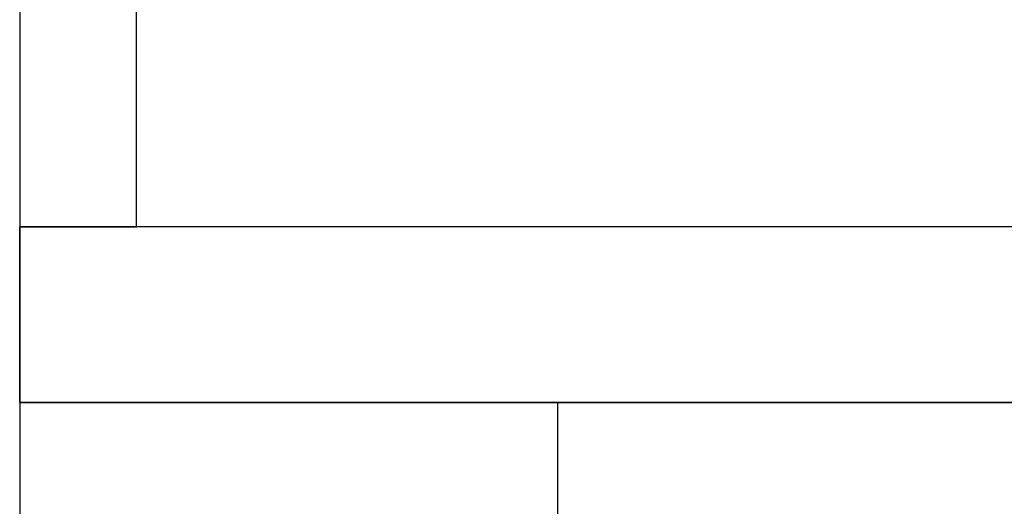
# Model space of a CAD drawing. Header units: metres. Extents: x 391.1 to 427.5, y 12.7 to 28.4.
# Tile 123 of 240: x 410.503 to 411.345, y 18.392 to 18.808. Entities that reach past the tile are written whole.
import ezdxf

# ---------------------------------------------------------------- set-up
doc = ezdxf.new("R2010")
doc.units = ezdxf.units.M
doc.layers.add('A-WALL-____-MCUT', color=7, linetype='Continuous', lineweight=25)
doc.layers.add('A-WALL-____-OTLN', color=7, linetype='Continuous', lineweight=25)

# ---------------------------------------------------------------- blocks, each defined once
blk = doc.blocks.new('Family - Evans P-1-153470-01_ENLLUMENAT_PS1')
at = {"layer": 'A-WALL-____-MCUT', "color": 253, "true_color": 0xaaaaaa}
for p, q in [((1.17752, 0.1), (0, 0.1)), ((0, 0.1), (0, 0)), ((0, 0), (1.17752, 0))]:
    blk.add_line(p, q, dxfattribs=at)
at = {"layer": 'A-WALL-____-OTLN', "color": 253, "true_color": 0xaaaaaa}
for p, q in [((1.17752, 0.1), (0, 0.1)), ((0, 0.1), (0, 0)), ((0, 0), (1.17752, 0))]:
    blk.add_line(p, q, dxfattribs=at)
at = {"layer": 'A-WALL-____-OTLN', "color": 253, "lineweight": 18, "true_color": 0xaaaaaa}
blk.add_line((0, 0), (2.12875, 0), dxfattribs=at)
blk = doc.blocks.new('Family - Evans P-1-153536-01_ENLLUMENAT_PS1')
at = {"layer": 'A-WALL-____-MCUT', "color": 253, "true_color": 0xaaaaaa}
for p, q in [((10.2432, 0.15), (6.43244, 0.15)), ((10.2432, 0), (10.2432, 0.15)), ((6.43244, 0), (10.2432, 0))]:
    blk.add_line(p, q, dxfattribs=at)
at = {"layer": 'A-WALL-____-OTLN', "color": 253, "true_color": 0xaaaaaa}
for p, q in [((6.43244, 0.15), (10.2432, 0.15)), ((10.2432, 0.15), (10.2432, 0)), ((6.43244, 0), (10.2432, 0))]:
    blk.add_line(p, q, dxfattribs=at)
at = {"layer": 'A-WALL-____-OTLN', "color": 253, "lineweight": 18, "true_color": 0xaaaaaa}
blk.add_line((0, 0), (10.2432, 0), dxfattribs=at)
blk = doc.blocks.new('Family - Evans P-1-153660-01_ENLLUMENAT_PS1')
at = {"layer": 'A-WALL-____-MCUT', "color": 253, "true_color": 0xaaaaaa}
for p, q in [((0.27686, 0.46), (0, 0.46)), ((0, 0.46), (0, 0)), ((0.27686, 0), (0.27686, 0.46)), ((0, 0), (0.27686, 0))]:
    blk.add_line(p, q, dxfattribs=at)
at = {"layer": 'A-WALL-____-OTLN', "color": 253, "true_color": 0xaaaaaa}
for p, q in [((0.27686, 0.46), (0, 0.46)), ((0, 0.46), (0, 0)), ((0.27686, 0), (0.27686, 0.46)), ((0, 0), (0.27686, 0))]:
    blk.add_line(p, q, dxfattribs=at)
at = {"layer": 'A-WALL-____-OTLN', "color": 253, "lineweight": 18, "true_color": 0xaaaaaa}
blk.add_line((0, 0), (0.27686, 0), dxfattribs=at)
blk = doc.blocks.new('LONDR55-XX_ZZ-ARQ-CAA-M3D-Londres55_ifc-1-01_ENLLUMENAT_PS1')
at = {"layer": 'A-WALL-____-OTLN', "color": 253, "lineweight": 18, "true_color": 0xaaaaaa}
for name, p, rotation in [('Family - Evans P-1-153470-01_ENLLUMENAT_PS1', (410.60319, 18.63074), 90), ('Family - Evans P-1-153536-01_ENLLUMENAT_PS1', (420.74639, 18.63074), 180), ('Family - Evans P-1-153660-01_ENLLUMENAT_PS1', (410.96325, 18.20388), 90)]:
    blk.add_blockref(name, p, dxfattribs=dict(at, rotation=rotation))

msp = doc.modelspace()

# ---------------------------------------------------------------- block references
at = {"lineweight": 5}
msp.add_blockref('LONDR55-XX_ZZ-ARQ-CAA-M3D-Londres55_ifc-1-01_ENLLUMENAT_PS1', (0, 0), dxfattribs=at)

doc.saveas('drawing.dxf')
